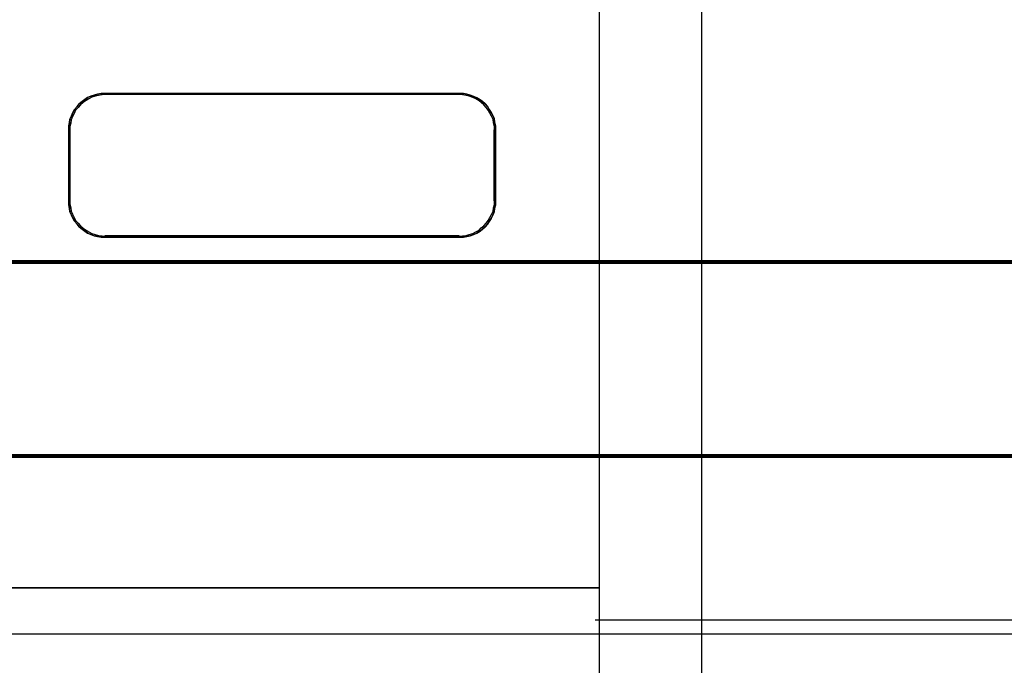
# Model space of a CAD drawing. Header units: millimetres. Extents: x 18084 to 47233, y 38174 to 56392.
# Tile 75 of 253: x 25275 to 25302, y 50594 to 50612. Entities that reach past the tile are written whole.
import ezdxf

# ---------------------------------------------------------------- set-up
doc = ezdxf.new("R2010")
doc.units = ezdxf.units.MM
doc.header["$LTSCALE"] = 100
for name, color, linetype in [('30', 7, 'Continuous'), ('45', 7, 'Continuous'), ('50', 7, 'Continuous')]:
    doc.layers.add(name, color=color, linetype=linetype)

msp = doc.modelspace()

# ---------------------------------------------------------------- linework, layer by layer
at = {"layer": '30', "color": 139}
for points in [[(25163.131, 50605.225), (25598.441, 50605.225), (25163.131, 50605.225)], [(25163.131, 50605.225), (25598.441, 50605.225), (25163.131, 50605.225)], [(25163.131, 50599.744), (25598.441, 50599.744), (25163.131, 50599.744)], [(25163.131, 50599.744), (25598.441, 50599.744), (25163.131, 50599.744)]]:
    msp.add_lwpolyline(points, close=True, dxfattribs=at)
at = {"layer": '30', "color": 7}
msp.add_lwpolyline([(25598.441, 50605.225), (25163.131, 50605.225), (25163.131, 50605.039), (25163.131, 50602.838), (25163.131, 50599.674), (25163.315, 50599.674), (25598.257, 50599.674), (25598.441, 50599.674), (25598.441, 50602.838), (25598.441, 50605.039), (25598.441, 50605.225)], close=True, dxfattribs=at)
msp.add_lwpolyline([(25598.441, 50605.225), (25163.131, 50605.225), (25163.131, 50605.039), (25163.131, 50602.838), (25163.131, 50599.674), (25163.315, 50599.674), (25598.257, 50599.674), (25598.441, 50599.674), (25598.441, 50602.838), (25598.441, 50605.039), (25598.441, 50605.225)], close=True, dxfattribs=at)
msp.add_lwpolyline([(25598.441, 50605.225), (25163.131, 50605.225), (25163.131, 50605.039), (25163.131, 50602.838), (25163.131, 50599.674), (25163.315, 50599.674), (25598.257, 50599.674), (25598.441, 50599.674), (25598.441, 50602.838), (25598.441, 50605.039), (25598.441, 50605.225)], close=True, dxfattribs=at)
msp.add_lwpolyline([(25598.441, 50605.225), (25163.131, 50605.225), (25163.131, 50605.039), (25163.131, 50602.838), (25163.131, 50599.674), (25163.315, 50599.674), (25598.257, 50599.674), (25598.441, 50599.674), (25598.441, 50602.838), (25598.441, 50605.039), (25598.441, 50605.225)], close=True, dxfattribs=at)
msp.add_lwpolyline([(25598.441, 50605.225), (25163.131, 50605.225), (25163.131, 50605.039), (25163.131, 50602.838), (25163.131, 50599.674), (25163.315, 50599.674), (25598.257, 50599.674), (25598.441, 50599.674), (25598.441, 50602.838), (25598.441, 50605.039), (25598.441, 50605.225)], close=True, dxfattribs=at)
msp.add_lwpolyline([(25598.441, 50605.225), (25163.131, 50605.225), (25163.131, 50605.039), (25163.131, 50602.838), (25163.131, 50599.674), (25163.315, 50599.674), (25598.257, 50599.674), (25598.441, 50599.674), (25598.441, 50602.838), (25598.441, 50605.039), (25598.441, 50605.225)], close=True, dxfattribs=at)
at = {"layer": '30', "color": 59}
for points in [[(25598.441, 50605.225), (25163.131, 50605.225), (25163.131, 50605.039), (25163.131, 50602.838), (25163.131, 50599.674), (25163.315, 50599.674), (25598.257, 50599.674), (25598.441, 50599.674), (25598.441, 50602.838), (25598.441, 50605.039), (25598.441, 50605.225)], [(25598.441, 50605.225), (25163.131, 50605.225), (25163.131, 50605.039), (25163.131, 50602.838), (25163.131, 50599.674), (25163.315, 50599.674), (25598.257, 50599.674), (25598.441, 50599.674), (25598.441, 50602.838), (25598.441, 50605.039), (25598.441, 50605.225)], [(25598.406, 50605.193), (25163.163, 50605.193), (25163.163, 50605.009), (25163.163, 50602.833), (25163.163, 50599.707), (25163.347, 50599.707), (25598.222, 50599.707), (25598.406, 50599.707), (25598.406, 50602.833), (25598.406, 50605.009), (25598.406, 50605.193)], [(25598.406, 50605.193), (25163.163, 50605.193), (25163.163, 50605.009), (25163.163, 50602.833), (25163.163, 50599.707), (25163.347, 50599.707), (25598.222, 50599.707), (25598.406, 50599.707), (25598.406, 50602.833), (25598.406, 50605.009), (25598.406, 50605.193)]]:
    msp.add_lwpolyline(points, close=True, dxfattribs=at)
at = {"layer": '30', "color": 7}
msp.add_lwpolyline([(25163.131, 50605.158), (25598.441, 50605.158)], dxfattribs=at)
msp.add_lwpolyline([(25163.131, 50605.158), (25598.441, 50605.158)], dxfattribs=at)
msp.add_lwpolyline([(25163.131, 50605.158), (25598.441, 50605.158)], dxfattribs=at)
msp.add_lwpolyline([(25163.131, 50605.158), (25598.441, 50605.158)], dxfattribs=at)
msp.add_lwpolyline([(25163.131, 50605.158), (25598.441, 50605.158)], dxfattribs=at)
msp.add_lwpolyline([(25163.131, 50605.158), (25598.441, 50605.158)], dxfattribs=at)
at = {"layer": '30', "color": 59}
msp.add_lwpolyline([(25163.131, 50605.158), (25598.441, 50605.158)], dxfattribs=at)
msp.add_lwpolyline([(25163.131, 50605.158), (25598.441, 50605.158)], dxfattribs=at)
at = {"layer": '45', "color": 7}
for points in [[(25272.962, 50659.979), (25290.976, 50659.979), (25290.976, 50659.979), (25290.976, 50576.974), (25290.976, 50576.974), (25272.962, 50576.974), (25272.962, 50576.974), (25272.962, 50659.979), (25272.962, 50659.979)], [(25272.967, 50659.974), (25290.969, 50659.974), (25290.969, 50576.979), (25272.967, 50576.979), (25272.967, 50659.974)], [(25276.987, 50609.96), (25287.037, 50609.96), (25287.137, 50609.954), (25287.237, 50609.936), (25287.331, 50609.913), (25287.431, 50609.877), (25287.519, 50609.835), (25287.607, 50609.782), (25287.671, 50609.728), (25287.748, 50609.663), (25287.812, 50609.586), (25287.865, 50609.509), (25287.918, 50609.425), (25287.965, 50609.336), (25288.006, 50609.247), (25288.018, 50609.146), (25288.047, 50609.045), (25288.047, 50608.944), (25288.047, 50606.912), (25288.047, 50606.805), (25288.018, 50606.704), (25288.006, 50606.609), (25287.965, 50606.514), (25287.918, 50606.424), (25287.865, 50606.341), (25287.812, 50606.264), (25287.748, 50606.193), (25287.671, 50606.127), (25287.607, 50606.068), (25287.519, 50606.014), (25287.431, 50605.973), (25287.331, 50605.937), (25287.237, 50605.913), (25287.137, 50605.901), (25287.037, 50605.895), (25276.987, 50605.895), (25276.899, 50605.901), (25276.799, 50605.913), (25276.699, 50605.937), (25276.605, 50605.973), (25276.517, 50606.014), (25276.441, 50606.062), (25276.359, 50606.121), (25276.282, 50606.193), (25276.218, 50606.264), (25276.141, 50606.347), (25276.1, 50606.43), (25276.059, 50606.519), (25276.018, 50606.615), (25276.006, 50606.71), (25275.983, 50606.811), (25275.983, 50606.912), (25275.983, 50608.944), (25275.983, 50609.045), (25276.006, 50609.14), (25276.018, 50609.235), (25276.059, 50609.33), (25276.1, 50609.419), (25276.141, 50609.509), (25276.218, 50609.586), (25276.282, 50609.663), (25276.359, 50609.728), (25276.441, 50609.788), (25276.517, 50609.841), (25276.605, 50609.883), (25276.699, 50609.913), (25276.799, 50609.936), (25276.899, 50609.954), (25276.987, 50609.96)], [(25287.037, 50609.96), (25276.987, 50609.96), (25276.899, 50609.954), (25276.799, 50609.936), (25276.699, 50609.913), (25276.605, 50609.883), (25276.517, 50609.841), (25276.441, 50609.788), (25276.359, 50609.728), (25276.282, 50609.663), (25276.218, 50609.586), (25276.141, 50609.509), (25276.1, 50609.419), (25276.059, 50609.33), (25276.018, 50609.235), (25276.006, 50609.14), (25275.983, 50609.045), (25275.983, 50608.944), (25275.983, 50606.912), (25275.983, 50606.811), (25276.006, 50606.71), (25276.018, 50606.615), (25276.059, 50606.519), (25276.1, 50606.43), (25276.141, 50606.347), (25276.218, 50606.264), (25276.282, 50606.193), (25276.359, 50606.121), (25276.441, 50606.062), (25276.517, 50606.014), (25276.605, 50605.973), (25276.699, 50605.937), (25276.799, 50605.913), (25276.899, 50605.901), (25276.987, 50605.895), (25287.037, 50605.895), (25287.137, 50605.901), (25287.237, 50605.913), (25287.331, 50605.937), (25287.431, 50605.973), (25287.519, 50606.014), (25287.607, 50606.068), (25287.671, 50606.127), (25287.748, 50606.193), (25287.812, 50606.264), (25287.865, 50606.341), (25287.918, 50606.424), (25287.965, 50606.514), (25288.006, 50606.609), (25288.018, 50606.704), (25288.047, 50606.805), (25288.047, 50606.912), (25288.047, 50608.944), (25288.047, 50609.045), (25288.018, 50609.146), (25288.006, 50609.247), (25287.965, 50609.336), (25287.918, 50609.425), (25287.865, 50609.509), (25287.812, 50609.586), (25287.748, 50609.663), (25287.671, 50609.728), (25287.607, 50609.782), (25287.519, 50609.835), (25287.431, 50609.877), (25287.331, 50609.913), (25287.237, 50609.936), (25287.137, 50609.954), (25287.037, 50609.96)], [(25287.01, 50609.928), (25277.014, 50609.928), (25276.926, 50609.922), (25276.827, 50609.904), (25276.728, 50609.881), (25276.634, 50609.852), (25276.547, 50609.811), (25276.471, 50609.758), (25276.389, 50609.7), (25276.313, 50609.635), (25276.249, 50609.559), (25276.173, 50609.483), (25276.132, 50609.396), (25276.091, 50609.308), (25276.05, 50609.214), (25276.039, 50609.121), (25276.015, 50609.027), (25276.015, 50608.928), (25276.015, 50606.928), (25276.015, 50606.828), (25276.039, 50606.729), (25276.05, 50606.635), (25276.091, 50606.542), (25276.132, 50606.454), (25276.173, 50606.372), (25276.249, 50606.29), (25276.313, 50606.22), (25276.389, 50606.15), (25276.471, 50606.091), (25276.547, 50606.045), (25276.634, 50606.004), (25276.728, 50605.969), (25276.827, 50605.945), (25276.926, 50605.934), (25277.014, 50605.928), (25287.01, 50605.928), (25287.11, 50605.934), (25287.209, 50605.945), (25287.302, 50605.969), (25287.402, 50606.004), (25287.489, 50606.045), (25287.577, 50606.097), (25287.641, 50606.156), (25287.717, 50606.22), (25287.781, 50606.29), (25287.834, 50606.366), (25287.886, 50606.448), (25287.933, 50606.536), (25287.974, 50606.63), (25287.986, 50606.723), (25288.015, 50606.823), (25288.015, 50606.928), (25288.015, 50608.928), (25288.015, 50609.027), (25287.986, 50609.127), (25287.974, 50609.226), (25287.933, 50609.314), (25287.886, 50609.402), (25287.834, 50609.483), (25287.781, 50609.559), (25287.717, 50609.635), (25287.641, 50609.7), (25287.577, 50609.752), (25287.489, 50609.805), (25287.402, 50609.846), (25287.302, 50609.881), (25287.209, 50609.904), (25287.11, 50609.922), (25287.01, 50609.928)], [(25287.018, 50609.935), (25277.004, 50609.935), (25287.018, 50609.935)], [(25276.008, 50608.935), (25276.008, 50606.92), (25276.008, 50608.935)], [(25288.005, 50606.92), (25288.005, 50608.935), (25288.005, 50606.92)], [(25287.018, 50605.938), (25277.004, 50605.938), (25287.018, 50605.938)], [(25272.962, 50595.984), (25290.976, 50595.984), (25272.962, 50595.984)]]:
    msp.add_lwpolyline(points, close=True, dxfattribs=at)
at = {"layer": '45', "color": 19}
msp.add_lwpolyline([(25290.976, 50574.951), (25398.86, 50574.951), (25398.86, 50659.979), (25290.976, 50659.979), (25290.976, 50574.951)], close=True, dxfattribs=at)
msp.add_lwpolyline([(25290.976, 50574.951), (25398.86, 50574.951), (25398.86, 50659.979), (25290.976, 50659.979), (25290.976, 50574.951)], dxfattribs=at)
at = {"layer": '45', "color": 7}
for points in [[(25293.873, 50575.071), (25293.873, 50660.019)], [(25290.857, 50595.076), (25398.82, 50595.076)]]:
    msp.add_lwpolyline(points, dxfattribs=at)
at = {"layer": '50', "color": 59}
msp.add_lwpolyline([(25164.711, 50639.782), (25596.861, 50639.782), (25596.861, 50594.677), (25164.711, 50594.677), (25164.711, 50639.782)], close=True, dxfattribs=at)
msp.add_lwpolyline([(25164.711, 50639.782), (25596.861, 50639.782), (25596.861, 50594.677), (25164.711, 50594.677), (25164.711, 50639.782)], close=True, dxfattribs=at)
at = {"layer": '50', "color": 7}
msp.add_lwpolyline([(25164.711, 50594.679), (25596.861, 50594.679)], dxfattribs=at)
msp.add_lwpolyline([(25164.711, 50594.679), (25596.861, 50594.679)], dxfattribs=at)

doc.saveas('drawing.dxf')
